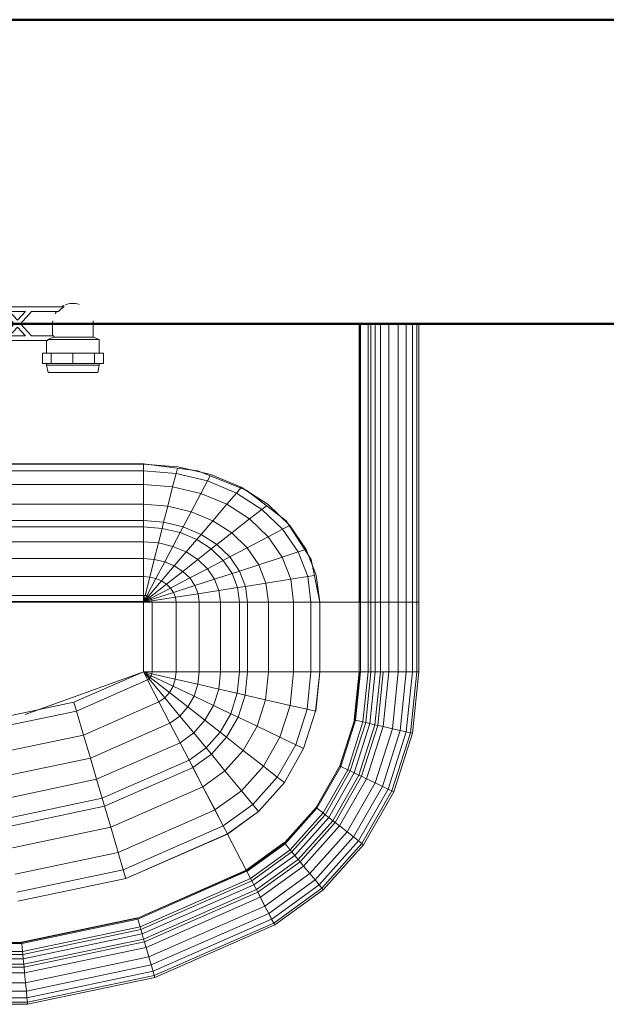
# Model space of a CAD drawing. Header units: millimetres. Extents: x 19410 to 41622, y 4748 to 42777.
# Tile 27 of 65: x 21825 to 22211, y 42128 to 42776. Entities that reach past the tile are written whole.
import ezdxf

# ---------------------------------------------------------------- set-up
doc = ezdxf.new("R2010")
doc.units = ezdxf.units.MM
for name, color, linetype, lineweight in [('A-WALL-____-MCUT', 113, 'Continuous', 50), ('A-WALL-____-OTLN', 113, 'Continuous', 20), ('M-EQPM-____-OTLN', 50, 'Continuous', 20)]:
    doc.layers.add(name, color=color, linetype=linetype, lineweight=lineweight)

# ---------------------------------------------------------------- blocks, each defined once
blk = doc.blocks.new('Прямая форма - 83 new-608916-В_Этаж 02_Отопление')
at = {"layer": 'M-EQPM-____-OTLN', "color": 253}
for p, q in [((260.87, 0), (260.87, -183.24)), ((260.84, -183.27), (260.84, 0)), ((261.6, -183.27), (261.6, 0)), ((266.64, -183.27), (266.64, 0)), ((268.48, -183.27), (268.48, 0)), ((271.3, -183.27), (271.3, 0)), ((274.68, -183.27), (274.68, 0)), ((280.15, -183.27), (280.15, 0)), ((286.45, -183.27), (286.45, 0)), ((291.73, -183.27), (291.73, 0)), ((295.82, -183.27), (295.82, 0)), ((298.6, -183.27), (298.6, 0)), ((299.99, -183.27), (299.99, 0)), ((118.83, -96.84), (21.06, -96.84)), ((21.39, -92.32), (118.83, -92.32)), ((118.83, -92.28), (21.4, -92.28)), ((154.66, -96.74), (118.83, -92.28)), ((118.83, -92.32), (118.83, -96.84)), ((118.83, -92.32), (141.45, -94.07)), ((118.83, -96.84), (118.83, -92.32)), ((118.83, -96.84), (118.83, -105.76)), ((140.32, -98.51), (118.83, -96.84)), ((118.83, -105.76), (118.83, -96.84)), ((141.2, -95.06), (140.32, -98.51)), ((141.45, -94.07), (163.2, -99.24)), ((157.58, -97.91), (150.5, -96.22)), ((186.98, -109.66), (154.66, -96.74)), ((140.32, -98.51), (138.11, -107.25)), ((160.99, -103.42), (140.32, -98.51)), ((160.99, -103.42), (156.64, -111.66)), ((162.8, -99.99), (160.99, -103.42)), ((180.04, -111.41), (160.99, -103.42)), ((163.2, -99.24), (183.25, -107.65)), ((118.83, -105.76), (18.71, -105.76)), ((118.83, -105.76), (118.83, -118.79)), ((138.11, -107.25), (118.83, -105.76)), ((118.83, -118.79), (118.83, -105.76)), ((138.11, -107.25), (134.86, -120.03)), ((156.64, -111.66), (138.11, -107.25)), ((182.92, -108.03), (180.04, -111.41)), ((183.25, -107.65), (200.82, -118.96)), ((189.8, -111.86), (185.36, -109.01)), ((212.64, -129.78), (186.98, -109.66)), ((156.64, -111.66), (150.29, -123.7)), ((173.73, -118.82), (156.64, -111.66)), ((180.04, -111.41), (173.73, -118.82)), ((196.74, -122.16), (180.04, -111.41)), ((118.83, -118.79), (16.37, -118.79)), ((118.83, -118.79), (118.83, -129.56)), ((134.86, -120.03), (118.83, -118.79)), ((118.83, -129.56), (118.83, -118.79)), ((134.86, -120.03), (132.18, -130.59)), ((150.29, -123.7), (134.86, -120.03)), ((173.73, -118.82), (164.5, -129.66)), ((188.7, -128.46), (173.73, -118.82)), ((196.74, -122.16), (188.7, -128.46)), ((199.83, -119.73), (196.74, -122.16)), ((210.44, -135.26), (196.74, -122.16)), ((200.82, -118.96), (215.24, -132.74)), ((150.29, -123.7), (145.03, -133.65)), ((164.5, -129.66), (150.29, -123.7)), ((188.7, -128.46), (176.96, -137.68)), ((200.99, -140.21), (188.7, -128.46)), ((213.45, -131.03), (209.86, -127.6)), ((118.83, -133.71), (14.47, -133.71)), ((118.83, -129.56), (15, -129.56)), ((118.83, -129.56), (118.83, -133.71)), ((132.18, -130.59), (118.83, -129.56)), ((118.83, -133.71), (118.83, -129.56)), ((118.83, -133.71), (118.83, -143.5)), ((131.15, -134.66), (118.83, -133.71)), ((118.83, -143.5), (118.83, -133.71)), ((131.15, -134.66), (128.72, -144.27)), ((132.18, -130.59), (131.15, -134.66)), ((143.01, -137.48), (131.15, -134.66)), ((145.03, -133.65), (132.18, -130.59)), ((145.03, -133.65), (143.01, -137.48)), ((156.87, -138.61), (145.03, -133.65)), ((164.5, -129.66), (156.87, -138.61)), ((176.96, -137.68), (164.5, -129.66)), ((210.44, -135.26), (200.99, -140.21)), ((214.73, -133.01), (210.44, -135.26)), ((220.62, -150.2), (210.44, -135.26)), ((229.11, -155.13), (212.64, -129.78)), ((215.24, -132.74), (225.96, -148.47)), ((143.01, -137.48), (138.23, -146.53)), ((153.93, -142.06), (143.01, -137.48)), ((153.93, -142.06), (146.99, -150.2)), ((156.87, -138.61), (153.93, -142.06)), ((163.51, -148.22), (153.93, -142.06)), ((167.24, -145.29), (156.87, -138.61)), ((176.96, -137.68), (167.24, -145.29)), ((187.18, -147.45), (176.96, -137.68)), ((200.99, -140.21), (187.18, -147.45)), ((210.13, -153.61), (200.99, -140.21)), ((118.83, -143.5), (13.23, -143.5)), ((118.83, -143.5), (118.83, -154.51)), ((128.72, -144.27), (118.83, -143.5)), ((118.83, -154.51), (118.83, -143.5)), ((128.72, -144.27), (125.98, -155.06)), ((138.23, -146.53), (128.72, -144.27)), ((138.23, -146.53), (132.86, -156.7)), ((146.99, -150.2), (138.23, -146.53)), ((163.51, -148.22), (154.68, -155.15)), ((167.24, -145.29), (163.51, -148.22)), ((171.37, -155.74), (163.51, -148.22)), ((175.76, -153.43), (167.24, -145.29)), ((187.18, -147.45), (175.76, -153.43)), ((194.78, -158.6), (187.18, -147.45)), ((224.98, -148.78), (220.62, -150.2)), ((225.96, -148.47), (232.55, -165.53)), ((118.83, -154.51), (11.83, -154.51)), ((118.83, -154.51), (118.83, -166.38)), ((125.98, -155.06), (118.83, -154.51)), ((118.83, -166.38), (118.83, -154.51)), ((125.98, -155.06), (123.03, -166.71)), ((132.86, -156.7), (125.98, -155.06)), ((146.99, -150.2), (139.2, -159.35)), ((154.68, -155.15), (144.76, -162.93)), ((154.68, -155.15), (146.99, -150.2)), ((160.98, -161.18), (154.68, -155.15)), ((175.76, -153.43), (171.37, -155.74)), ((182.09, -162.72), (175.76, -153.43)), ((210.13, -153.61), (194.78, -158.6)), ((220.62, -150.2), (210.13, -153.61)), ((215.75, -168.15), (210.13, -153.61)), ((226.89, -166.41), (220.62, -150.2)), ((229.73, -158.23), (227.69, -152.95)), ((234.78, -183.24), (229.11, -155.13)), ((132.86, -156.7), (127.07, -167.67)), ((139.2, -159.35), (130.79, -169.23)), ((139.2, -159.35), (132.86, -156.7)), ((144.76, -162.93), (139.2, -159.35)), ((160.98, -161.18), (149.32, -167.29)), ((171.37, -155.74), (160.98, -161.18)), ((165.67, -168.05), (160.98, -161.18)), ((177.21, -164.3), (171.37, -155.74)), ((194.78, -158.6), (182.09, -162.72)), ((199.45, -170.69), (194.78, -158.6)), ((118.83, -166.38), (9.11, -166.38)), ((118.83, -166.38), (118.83, -178.78)), ((123.03, -166.71), (118.83, -166.38)), ((118.83, -178.78), (118.83, -166.38)), ((123.03, -166.71), (119.94, -178.86)), ((127.07, -167.67), (121.02, -179.12)), ((127.07, -167.67), (123.03, -166.71)), ((130.79, -169.23), (127.07, -167.67)), ((144.76, -162.93), (134.05, -171.33)), ((149.32, -167.29), (136.73, -173.89)), ((149.32, -167.29), (144.76, -162.93)), ((152.71, -172.26), (149.32, -167.29)), ((165.67, -168.05), (152.71, -172.26)), ((177.21, -164.3), (165.67, -168.05)), ((168.55, -175.51), (165.67, -168.05)), ((182.09, -162.72), (177.21, -164.3)), ((180.8, -173.6), (177.21, -164.3)), ((185.98, -172.79), (182.09, -162.72)), ((215.75, -168.15), (199.45, -170.69)), ((226.89, -166.41), (215.75, -168.15)), ((217.65, -183.27), (215.75, -168.15)), ((231.25, -165.73), (226.89, -166.41)), ((229.01, -183.27), (226.89, -166.41)), ((232.55, -165.53), (234.78, -183.27)), ((130.79, -169.23), (122.01, -179.53)), ((134.05, -171.33), (122.88, -180.09)), ((136.73, -173.89), (123.59, -180.77)), ((134.05, -171.33), (130.79, -169.23)), ((136.73, -173.89), (134.05, -171.33)), ((138.72, -176.81), (136.73, -173.89)), ((152.71, -172.26), (138.72, -176.81)), ((154.8, -177.66), (152.71, -172.26)), ((180.8, -173.6), (168.55, -175.51)), ((185.98, -172.79), (180.8, -173.6)), ((182.02, -183.27), (180.8, -173.6)), ((199.45, -170.69), (185.98, -172.79)), ((187.3, -183.27), (185.98, -172.79)), ((201.03, -183.27), (199.45, -170.69)), ((118.83, -178.78), (-118.83, -178.78)), ((118.83, -178.78), (118.83, -182.73)), ((119.94, -178.86), (118.83, -178.78)), ((118.83, -182.73), (118.83, -178.78)), ((119.94, -178.86), (118.83, -183.27)), ((121.02, -179.12), (118.83, -183.27)), ((122.01, -179.53), (118.83, -183.27)), ((122.88, -180.09), (118.83, -183.27)), ((123.59, -180.77), (118.83, -183.27)), ((121.02, -179.12), (119.94, -178.86)), ((122.01, -179.53), (121.02, -179.12)), ((122.88, -180.09), (122.01, -179.53)), ((123.59, -180.77), (122.88, -180.09)), ((124.12, -181.55), (123.59, -180.77)), ((138.72, -176.81), (124.12, -181.55)), ((139.94, -179.98), (124.45, -182.4)), ((139.94, -179.98), (138.72, -176.81)), ((154.8, -177.66), (139.94, -179.98)), ((140.36, -183.27), (139.94, -179.98)), ((168.55, -175.51), (154.8, -177.66)), ((155.5, -183.27), (154.8, -177.66)), ((169.53, -183.27), (168.55, -175.51)), ((5.34, -182.73), (118.83, -182.73)), ((118.83, -183.27), (7.32, -183.27)), ((124.12, -181.55), (118.83, -183.27)), ((124.45, -182.4), (118.83, -183.27)), ((118.83, -229.07), (118.83, -183.27)), ((118.83, -183.27), (124.56, -183.27)), ((124.56, -183.27), (118.83, -183.27)), ((118.83, -183.27), (118.83, -229.07)), ((124.45, -182.4), (124.12, -181.55)), ((124.56, -183.27), (124.45, -182.4)), ((124.56, -229.09), (124.56, -183.27)), ((124.56, -183.27), (140.36, -183.27)), ((140.36, -183.27), (124.56, -183.27)), ((140.36, -229.09), (140.36, -183.27)), ((140.36, -183.27), (155.5, -183.27)), ((155.5, -183.27), (140.36, -183.27)), ((155.5, -229.09), (155.5, -183.27)), ((155.5, -183.27), (169.53, -183.27)), ((169.53, -183.27), (155.5, -183.27)), ((169.53, -229.09), (169.53, -183.27)), ((169.53, -183.27), (182.02, -183.27)), ((182.02, -183.27), (169.53, -183.27)), ((182.02, -229.09), (182.02, -183.27)), ((182.02, -183.27), (187.3, -183.27)), ((187.3, -183.27), (182.02, -183.27)), ((187.3, -229.09), (187.3, -183.27)), ((187.3, -183.27), (201.03, -183.27)), ((201.03, -183.27), (187.3, -183.27)), ((201.03, -229.09), (201.03, -183.27)), ((201.03, -183.27), (217.65, -183.27)), ((217.65, -183.27), (201.03, -183.27)), ((217.65, -229.09), (217.65, -183.27)), ((217.65, -183.27), (229.01, -183.27)), ((229.01, -183.27), (217.65, -183.27)), ((229.01, -229.09), (229.01, -183.27)), ((229.01, -183.27), (234.78, -183.27)), ((234.78, -183.27), (229.01, -183.27)), ((260.84, -183.24), (234.78, -183.24)), ((234.78, -229.09), (234.78, -183.27)), ((234.78, -183.27), (260.84, -183.27)), ((260.84, -229.09), (260.84, -183.27)), ((261.6, -183.27), (260.87, -183.27)), ((260.87, -183.27), (261.6, -183.27)), ((266.64, -183.27), (261.6, -183.27)), ((261.6, -229.09), (261.6, -183.27)), ((261.6, -183.27), (266.64, -183.27)), ((268.48, -183.27), (266.64, -183.27)), ((266.64, -229.09), (266.64, -183.27)), ((266.64, -183.27), (268.48, -183.27)), ((271.3, -183.27), (268.48, -183.27)), ((268.48, -229.09), (268.48, -183.27)), ((268.48, -183.27), (271.3, -183.27)), ((274.68, -183.27), (271.3, -183.27)), ((271.3, -229.09), (271.3, -183.27)), ((271.3, -183.27), (274.68, -183.27)), ((276.59, -183.27), (274.68, -183.27)), ((274.68, -229.09), (274.68, -183.27)), ((274.68, -183.27), (276.59, -183.27)), ((280.15, -183.27), (276.59, -183.27)), ((276.59, -183.27), (280.15, -183.27)), ((286.45, -183.27), (280.15, -183.27)), ((280.15, -229.09), (280.15, -183.27)), ((280.15, -183.27), (286.45, -183.27)), ((291.73, -183.27), (286.45, -183.27)), ((286.45, -229.09), (286.45, -183.27)), ((286.45, -183.27), (291.73, -183.27)), ((295.82, -183.27), (291.73, -183.27)), ((291.73, -229.09), (291.73, -183.27)), ((291.73, -183.27), (295.82, -183.27)), ((298.6, -183.27), (295.82, -183.27)), ((295.82, -229.09), (295.82, -183.27)), ((295.82, -183.27), (298.6, -183.27)), ((299.99, -183.27), (298.6, -183.27)), ((298.6, -229.09), (298.6, -183.27)), ((298.6, -183.27), (299.99, -183.27)), ((299.99, -229.09), (299.99, -183.27)), ((118.83, -229.09), (41.1, -257.04)), ((73.23, -249.09), (118.83, -229.07)), ((124.56, -229.09), (118.83, -229.09)), ((118.83, -229.09), (124.43, -230.37)), ((118.83, -229.09), (124.56, -229.09)), ((118.83, -229.09), (124.04, -231.59)), ((118.83, -229.09), (124.43, -230.37)), ((118.83, -229.09), (123.41, -232.69)), ((118.83, -229.09), (124.04, -231.59)), ((118.83, -229.09), (122.57, -233.63)), ((118.83, -229.09), (123.41, -232.69)), ((118.83, -229.09), (121.56, -234.36)), ((118.83, -229.09), (122.57, -233.63)), ((121.57, -234.34), (118.85, -229.09)), ((122.57, -233.63), (123.41, -232.69)), ((122.57, -233.63), (123.41, -232.69)), ((123.41, -232.69), (124.04, -231.59)), ((123.41, -232.69), (124.04, -231.59)), ((136.04, -242.61), (123.41, -232.69)), ((136.04, -242.61), (123.41, -232.69)), ((124.04, -231.59), (124.43, -230.37)), ((124.04, -231.59), (124.43, -230.37)), ((138.4, -238.46), (124.04, -231.59)), ((138.4, -238.46), (124.04, -231.59)), ((124.43, -230.37), (124.56, -229.09)), ((124.43, -230.37), (124.56, -229.09)), ((139.86, -233.89), (124.43, -230.37)), ((139.86, -233.89), (124.43, -230.37)), ((140.36, -229.09), (124.56, -229.09)), ((140.36, -229.09), (124.56, -229.09)), ((139.86, -233.89), (140.36, -229.09)), ((139.86, -233.89), (140.36, -229.09)), ((155.5, -229.09), (140.36, -229.09)), ((155.5, -229.09), (140.36, -229.09)), ((154.66, -237.26), (155.5, -229.09)), ((154.66, -237.26), (155.5, -229.09)), ((169.53, -229.09), (155.5, -229.09)), ((169.53, -229.09), (155.5, -229.09)), ((168.36, -240.39), (169.53, -229.09)), ((168.36, -240.39), (169.53, -229.09)), ((182.02, -229.09), (169.53, -229.09)), ((182.02, -229.09), (169.53, -229.09)), ((180.56, -243.17), (182.02, -229.09)), ((180.56, -243.17), (182.02, -229.09)), ((187.3, -229.09), (182.02, -229.09)), ((187.3, -229.09), (182.02, -229.09)), ((185.73, -244.35), (187.3, -229.09)), ((185.73, -244.35), (187.3, -229.09)), ((201.03, -229.09), (187.3, -229.09)), ((201.03, -229.09), (187.3, -229.09)), ((199.15, -247.41), (201.03, -229.09)), ((199.15, -247.41), (201.03, -229.09)), ((217.65, -229.09), (201.03, -229.09)), ((217.65, -229.09), (201.03, -229.09)), ((215.38, -251.11), (217.65, -229.09)), ((215.38, -251.11), (217.65, -229.09)), ((229.01, -229.09), (217.65, -229.09)), ((229.01, -229.09), (217.65, -229.09)), ((226.48, -253.64), (229.01, -229.09)), ((226.48, -253.64), (229.01, -229.09)), ((234.78, -229.09), (229.01, -229.09)), ((234.78, -229.09), (229.01, -229.09)), ((232.12, -254.93), (234.78, -229.09)), ((232.12, -254.93), (234.78, -229.09)), ((232.25, -254.96), (234.91, -229.09)), ((232.25, -254.96), (234.91, -229.09)), ((260.84, -229.09), (234.78, -229.09)), ((234.91, -229.09), (234.78, -229.09)), ((260.71, -229.09), (234.91, -229.09)), ((257.45, -260.7), (260.71, -229.09)), ((257.45, -260.7), (260.71, -229.09)), ((257.58, -260.73), (260.84, -229.09)), ((257.58, -260.73), (260.84, -229.09)), ((257.71, -260.76), (260.97, -229.09)), ((257.71, -260.76), (260.97, -229.09)), ((258.32, -260.9), (261.6, -229.09)), ((258.32, -260.9), (261.6, -229.09)), ((260.84, -229.09), (260.71, -229.09)), ((260.97, -229.09), (260.84, -229.09)), ((261.6, -229.09), (260.97, -229.09)), ((266.64, -229.09), (261.6, -229.09)), ((266.64, -229.09), (261.6, -229.09)), ((263.25, -262.03), (266.64, -229.09)), ((263.25, -262.03), (266.64, -229.09)), ((265.04, -262.43), (268.48, -229.09)), ((265.04, -262.43), (268.48, -229.09)), ((268.48, -229.09), (266.64, -229.09)), ((268.48, -229.09), (266.64, -229.09)), ((267.8, -263.06), (271.3, -229.09)), ((267.8, -263.06), (271.3, -229.09)), ((271.3, -229.09), (268.48, -229.09)), ((271.3, -229.09), (268.48, -229.09)), ((271.1, -263.82), (274.68, -229.09)), ((271.1, -263.82), (274.68, -229.09)), ((274.68, -229.09), (271.3, -229.09)), ((274.68, -229.09), (271.3, -229.09)), ((272.96, -264.24), (276.59, -229.09)), ((272.96, -264.24), (276.59, -229.09)), ((276.59, -229.09), (274.68, -229.09)), ((276.59, -229.09), (274.68, -229.09)), ((276.45, -265.04), (280.15, -229.09)), ((276.45, -265.04), (280.15, -229.09)), ((280.15, -229.09), (276.59, -229.09)), ((280.15, -229.09), (276.59, -229.09)), ((286.45, -229.09), (280.15, -229.09)), ((286.45, -229.09), (280.15, -229.09)), ((282.6, -266.44), (286.45, -229.09)), ((282.6, -266.44), (286.45, -229.09)), ((291.73, -229.09), (286.45, -229.09)), ((291.73, -229.09), (286.45, -229.09)), ((287.76, -267.61), (291.73, -229.09)), ((287.76, -267.61), (291.73, -229.09)), ((295.82, -229.09), (291.73, -229.09)), ((295.82, -229.09), (291.73, -229.09)), ((291.75, -268.53), (295.82, -229.09)), ((291.75, -268.53), (295.82, -229.09)), ((294.47, -269.15), (298.6, -229.09)), ((294.47, -269.15), (298.6, -229.09)), ((298.6, -229.09), (295.82, -229.09)), ((298.6, -229.09), (295.82, -229.09)), ((295.83, -269.46), (299.99, -229.09)), ((295.83, -269.46), (299.99, -229.09)), ((299.99, -229.09), (298.6, -229.09)), ((299.99, -229.09), (298.6, -229.09)), ((74.91, -254.82), (121.57, -234.34)), ((74.91, -254.82), (121.57, -234.34)), ((121.56, -234.36), (122.57, -233.63)), ((121.56, -234.36), (122.57, -233.63)), ((129.09, -248.88), (121.56, -234.36)), ((129.11, -248.85), (121.57, -234.34)), ((132.89, -246.14), (122.57, -233.63)), ((132.89, -246.14), (122.57, -233.63)), ((136.04, -242.61), (138.4, -238.46)), ((136.04, -242.61), (138.4, -238.46)), ((138.4, -238.46), (139.86, -233.89)), ((138.4, -238.46), (139.86, -233.89)), ((152.17, -245.06), (138.4, -238.46)), ((152.17, -245.06), (138.4, -238.46)), ((154.66, -237.26), (139.86, -233.89)), ((154.66, -237.26), (139.86, -233.89)), ((152.17, -245.06), (154.66, -237.26)), ((152.17, -245.06), (154.66, -237.26)), ((168.36, -240.39), (154.66, -237.26)), ((168.36, -240.39), (154.66, -237.26)), ((129.09, -248.88), (132.89, -246.14)), ((129.09, -248.88), (132.89, -246.14)), ((132.89, -246.14), (136.04, -242.61)), ((132.89, -246.14), (136.04, -242.61)), ((142.78, -258.12), (132.89, -246.14)), ((142.78, -258.12), (132.89, -246.14)), ((148.15, -252.12), (136.04, -242.61)), ((148.15, -252.12), (136.04, -242.61)), ((148.15, -252.12), (152.17, -245.06)), ((148.15, -252.12), (152.17, -245.06)), ((164.92, -251.17), (152.17, -245.06)), ((164.92, -251.17), (152.17, -245.06)), ((164.92, -251.17), (168.36, -240.39)), ((164.92, -251.17), (168.36, -240.39)), ((180.56, -243.17), (168.36, -240.39)), ((180.56, -243.17), (168.36, -240.39)), ((176.28, -256.6), (180.56, -243.17)), ((176.28, -256.6), (180.56, -243.17)), ((185.73, -244.35), (180.56, -243.17)), ((185.73, -244.35), (180.56, -243.17)), ((181.08, -258.9), (185.73, -244.35)), ((181.08, -258.9), (185.73, -244.35)), ((199.15, -247.41), (185.73, -244.35)), ((199.15, -247.41), (185.73, -244.35)), ((24.73, -259.3), (73.23, -249.09)), ((74.91, -254.82), (73.23, -249.09)), ((74.91, -254.82), (73.23, -249.09)), ((79.55, -270.61), (129.11, -248.85)), ((79.55, -270.61), (129.11, -248.85)), ((136.31, -262.79), (129.09, -248.88)), ((136.33, -262.77), (129.11, -248.85)), ((142.78, -258.12), (148.15, -252.12)), ((142.78, -258.12), (148.15, -252.12)), ((159.36, -260.93), (148.15, -252.12)), ((159.36, -260.93), (148.15, -252.12)), ((159.36, -260.93), (164.92, -251.17)), ((159.36, -260.93), (164.92, -251.17)), ((176.28, -256.6), (164.92, -251.17)), ((176.28, -256.6), (164.92, -251.17)), ((193.57, -264.88), (199.15, -247.41)), ((193.57, -264.88), (199.15, -247.41)), ((215.38, -251.11), (199.15, -247.41)), ((215.38, -251.11), (199.15, -247.41)), ((208.67, -272.12), (215.38, -251.11)), ((208.67, -272.12), (215.38, -251.11)), ((226.48, -253.64), (215.38, -251.11)), ((226.48, -253.64), (215.38, -251.11)), ((25.3, -265.27), (74.91, -254.82)), ((25.3, -265.27), (74.91, -254.82)), ((79.55, -270.61), (74.91, -254.82)), ((79.55, -270.61), (74.91, -254.82)), ((136.31, -262.79), (142.78, -258.12)), ((136.31, -262.79), (142.78, -258.12)), ((151.94, -269.23), (142.78, -258.12)), ((151.94, -269.23), (142.78, -258.12)), ((169.35, -268.77), (176.28, -256.6)), ((169.35, -268.77), (176.28, -256.6)), ((173.57, -272.09), (181.08, -258.9)), ((173.57, -272.09), (181.08, -258.9)), ((181.08, -258.9), (176.28, -256.6)), ((181.08, -258.9), (176.28, -256.6)), ((193.57, -264.88), (181.08, -258.9)), ((193.57, -264.88), (181.08, -258.9)), ((219, -277.06), (226.48, -253.64)), ((219, -277.06), (226.48, -253.64)), ((224.25, -279.58), (232.12, -254.93)), ((224.25, -279.58), (232.12, -254.93)), ((232.12, -254.93), (226.48, -253.64)), ((232.12, -254.93), (226.48, -253.64)), ((232.25, -254.96), (232.12, -254.93)), ((232.25, -254.96), (232.12, -254.93)), ((84, -285.74), (136.33, -262.77)), ((84, -285.74), (136.33, -262.77)), ((143, -275.69), (136.31, -262.79)), ((143.01, -275.66), (136.33, -262.77)), ((151.94, -269.23), (159.36, -260.93)), ((151.94, -269.23), (159.36, -260.93)), ((169.35, -268.77), (159.36, -260.93)), ((169.35, -268.77), (159.36, -260.93)), ((184.55, -280.71), (193.57, -264.88)), ((184.55, -280.71), (193.57, -264.88)), ((208.67, -272.12), (193.57, -264.88)), ((208.67, -272.12), (193.57, -264.88)), ((247.94, -290.92), (257.58, -260.73)), ((247.94, -290.92), (257.58, -260.73)), ((248.06, -290.98), (257.71, -260.76)), ((248.06, -290.98), (257.71, -260.76)), ((248.63, -291.25), (258.32, -260.9)), ((248.63, -291.25), (258.32, -260.9)), ((253.22, -293.45), (263.25, -262.03)), ((253.22, -293.45), (263.25, -262.03)), ((254.88, -294.24), (265.04, -262.43)), ((254.88, -294.24), (265.04, -262.43)), ((257.45, -260.7), (257.58, -260.73)), ((257.58, -260.73), (257.45, -260.7)), ((257.45, -295.47), (267.8, -263.06)), ((257.45, -295.47), (267.8, -263.06)), ((257.71, -260.76), (257.58, -260.73)), ((257.71, -260.76), (257.58, -260.73)), ((258.32, -260.9), (257.71, -260.76)), ((258.32, -260.9), (257.71, -260.76)), ((263.25, -262.03), (258.32, -260.9)), ((263.25, -262.03), (258.32, -260.9)), ((260.52, -296.94), (271.1, -263.82)), ((260.52, -296.94), (271.1, -263.82)), ((262.26, -297.78), (272.96, -264.24)), ((262.26, -297.78), (272.96, -264.24)), ((265.04, -262.43), (263.25, -262.03)), ((265.04, -262.43), (263.25, -262.03)), ((267.8, -263.06), (265.04, -262.43)), ((267.8, -263.06), (265.04, -262.43)), ((265.5, -299.33), (276.45, -265.04)), ((265.5, -299.33), (276.45, -265.04)), ((271.1, -263.82), (267.8, -263.06)), ((271.1, -263.82), (267.8, -263.06)), ((272.96, -264.24), (271.1, -263.82)), ((272.96, -264.24), (271.1, -263.82)), ((276.45, -265.04), (272.96, -264.24)), ((276.45, -265.04), (272.96, -264.24)), ((282.6, -266.44), (276.45, -265.04)), ((282.6, -266.44), (276.45, -265.04)), ((26.87, -281.7), (79.55, -270.61)), ((26.87, -281.7), (79.55, -270.61)), ((84, -285.74), (79.55, -270.61)), ((84, -285.74), (79.55, -270.61)), ((143, -275.69), (151.94, -269.23)), ((143, -275.69), (151.94, -269.23)), ((160.1, -279.12), (151.94, -269.23)), ((160.1, -279.12), (151.94, -269.23)), ((160.1, -279.12), (169.35, -268.77)), ((160.1, -279.12), (169.35, -268.77)), ((173.57, -272.09), (169.35, -268.77)), ((173.57, -272.09), (169.35, -268.77)), ((271.23, -302.07), (282.6, -266.44)), ((271.23, -302.07), (282.6, -266.44)), ((276.02, -304.37), (287.76, -267.61)), ((276.02, -304.37), (287.76, -267.61)), ((279.74, -306.15), (291.75, -268.53)), ((279.74, -306.15), (291.75, -268.53)), ((282.27, -307.36), (294.47, -269.15)), ((282.27, -307.36), (294.47, -269.15)), ((287.76, -267.61), (282.6, -266.44)), ((287.76, -267.61), (282.6, -266.44)), ((283.54, -307.97), (295.83, -269.46)), ((283.54, -307.97), (295.83, -269.46)), ((291.75, -268.53), (287.76, -267.61)), ((291.75, -268.53), (287.76, -267.61)), ((294.47, -269.15), (291.75, -268.53)), ((294.47, -269.15), (291.75, -268.53)), ((295.83, -269.46), (294.47, -269.15)), ((295.83, -269.46), (294.47, -269.15)), ((88.13, -299.76), (143.01, -275.66)), ((88.13, -299.76), (143.01, -275.66)), ((148.95, -287.16), (143, -275.69)), ((148.97, -287.14), (143.01, -275.66)), ((163.55, -283.3), (173.57, -272.09)), ((163.55, -283.3), (173.57, -272.09)), ((184.55, -280.71), (173.57, -272.09)), ((184.55, -280.71), (173.57, -272.09)), ((197.84, -291.15), (208.67, -272.12)), ((197.84, -291.15), (208.67, -272.12)), ((206.92, -298.28), (219, -277.06)), ((206.92, -298.28), (219, -277.06)), ((219, -277.06), (208.67, -272.12)), ((219, -277.06), (208.67, -272.12)), ((224.25, -279.58), (219, -277.06)), ((224.25, -279.58), (219, -277.06)), ((148.95, -287.16), (160.1, -279.12)), ((148.95, -287.16), (160.1, -279.12)), ((151.47, -292.02), (163.55, -283.3)), ((151.47, -292.02), (163.55, -283.3)), ((163.55, -283.3), (160.1, -279.12)), ((163.55, -283.3), (160.1, -279.12)), ((172.52, -294.17), (163.55, -283.3)), ((172.52, -294.17), (163.55, -283.3)), ((172.52, -294.17), (184.55, -280.71)), ((172.52, -294.17), (184.55, -280.71)), ((197.84, -291.15), (184.55, -280.71)), ((197.84, -291.15), (184.55, -280.71)), ((211.54, -301.9), (224.25, -279.58)), ((224.25, -279.58), (211.54, -301.9)), ((28.37, -297.46), (84, -285.74)), ((28.37, -297.46), (84, -285.74)), ((88.13, -299.76), (84, -285.74)), ((88.13, -299.76), (84, -285.74)), ((91.79, -312.24), (148.97, -287.14)), ((91.79, -312.24), (148.97, -287.14)), ((151.47, -292.02), (148.95, -287.16)), ((151.49, -291.99), (148.97, -287.14)), ((183.37, -307.32), (197.84, -291.15)), ((183.37, -307.32), (197.84, -291.15)), ((206.92, -298.28), (197.84, -291.15)), ((206.92, -298.28), (197.84, -291.15)), ((247.94, -290.92), (232.37, -318.27)), ((232.37, -318.27), (247.94, -290.92)), ((232.48, -318.35), (248.06, -290.98)), ((232.48, -318.35), (248.06, -290.98)), ((232.98, -318.74), (248.63, -291.25)), ((232.98, -318.74), (248.63, -291.25)), ((248.06, -290.98), (247.94, -290.92)), ((248.06, -290.98), (247.94, -290.92)), ((248.63, -291.25), (248.06, -290.98)), ((248.63, -291.25), (248.06, -290.98)), ((253.22, -293.45), (248.63, -291.25)), ((253.22, -293.45), (248.63, -291.25)), ((93.35, -317.52), (151.49, -291.99)), ((93.35, -317.52), (151.49, -291.99)), ((158.02, -304.64), (151.47, -292.02)), ((158.03, -304.61), (151.49, -291.99)), ((158.02, -304.64), (172.52, -294.17)), ((158.02, -304.64), (172.52, -294.17)), ((183.37, -307.32), (172.52, -294.17)), ((183.37, -307.32), (172.52, -294.17)), ((237.01, -321.91), (253.22, -293.45)), ((237.01, -321.91), (253.22, -293.45)), ((238.47, -323.06), (254.88, -294.24)), ((238.47, -323.06), (254.88, -294.24)), ((240.73, -324.84), (257.45, -295.47)), ((240.73, -324.84), (257.45, -295.47)), ((243.43, -326.96), (260.52, -296.94)), ((243.43, -326.96), (260.52, -296.94)), ((244.96, -328.16), (262.26, -297.78)), ((244.96, -328.16), (262.26, -297.78)), ((254.88, -294.24), (253.22, -293.45)), ((254.88, -294.24), (253.22, -293.45)), ((257.45, -295.47), (254.88, -294.24)), ((257.45, -295.47), (254.88, -294.24)), ((260.52, -296.94), (257.45, -295.47)), ((260.52, -296.94), (257.45, -295.47)), ((262.26, -297.78), (260.52, -296.94)), ((262.26, -297.78), (260.52, -296.94)), ((265.5, -299.33), (262.26, -297.78)), ((265.5, -299.33), (262.26, -297.78)), ((29.77, -312.05), (88.13, -299.76)), ((29.77, -312.05), (88.13, -299.76)), ((91.79, -312.24), (88.13, -299.76)), ((91.79, -312.24), (88.13, -299.76)), ((190.79, -316.32), (206.92, -298.28)), ((190.79, -316.32), (206.92, -298.28)), ((194.56, -320.89), (211.54, -301.9)), ((211.54, -301.9), (194.56, -320.89)), ((211.54, -301.9), (206.92, -298.28)), ((211.54, -301.9), (206.92, -298.28)), ((247.81, -330.39), (265.5, -299.33)), ((247.81, -330.39), (265.5, -299.33)), ((252.85, -334.35), (271.23, -302.07)), ((252.85, -334.35), (271.23, -302.07)), ((257.07, -337.66), (276.02, -304.37)), ((257.07, -337.66), (276.02, -304.37)), ((271.23, -302.07), (265.5, -299.33)), ((271.23, -302.07), (265.5, -299.33)), ((276.02, -304.37), (271.23, -302.07)), ((276.02, -304.37), (271.23, -302.07)), ((279.74, -306.15), (276.02, -304.37)), ((279.74, -306.15), (276.02, -304.37)), ((97.38, -331.24), (158.03, -304.61)), ((97.38, -331.24), (158.03, -304.61)), ((165.94, -319.91), (158.02, -304.64)), ((165.96, -319.88), (158.03, -304.61)), ((165.94, -319.91), (183.37, -307.32)), ((165.94, -319.91), (183.37, -307.32)), ((190.79, -316.32), (183.37, -307.32)), ((190.79, -316.32), (183.37, -307.32)), ((260.34, -340.23), (279.74, -306.15)), ((260.34, -340.23), (279.74, -306.15)), ((262.56, -341.98), (282.27, -307.36)), ((262.56, -341.98), (282.27, -307.36)), ((263.67, -342.85), (283.54, -307.97)), ((263.67, -342.85), (283.54, -307.97)), ((282.27, -307.36), (279.74, -306.15)), ((282.27, -307.36), (279.74, -306.15)), ((283.54, -307.97), (282.27, -307.36)), ((283.54, -307.97), (282.27, -307.36)), ((31.01, -325.04), (91.79, -312.24)), ((31.01, -325.04), (91.79, -312.24)), ((93.35, -317.52), (91.79, -312.24)), ((93.35, -317.52), (91.79, -312.24)), ((171.36, -330.35), (190.79, -316.32)), ((171.36, -330.35), (190.79, -316.32)), ((194.56, -320.89), (190.79, -316.32)), ((194.56, -320.89), (190.79, -316.32)), ((31.53, -330.54), (93.35, -317.52)), ((31.53, -330.54), (93.35, -317.52)), ((97.38, -331.24), (93.35, -317.52)), ((97.38, -331.24), (93.35, -317.52)), ((102.26, -347.85), (165.96, -319.88)), ((102.26, -347.85), (165.96, -319.88)), ((171.36, -330.35), (165.94, -319.91)), ((171.37, -330.33), (165.96, -319.88)), ((174.11, -335.65), (194.56, -320.89)), ((174.11, -335.65), (194.56, -320.89)), ((194.65, -320.99), (174.17, -335.77)), ((174.17, -335.77), (194.65, -320.99)), ((194.65, -320.99), (194.56, -320.89)), ((194.65, -320.99), (194.56, -320.89)), ((232.37, -318.27), (211.59, -341.52)), ((211.59, -341.52), (232.37, -318.27)), ((211.67, -341.62), (232.48, -318.35)), ((211.67, -341.62), (232.48, -318.35)), ((212.08, -342.12), (232.98, -318.74)), ((212.08, -342.12), (232.98, -318.74)), ((215.37, -346.11), (237.01, -321.91)), ((215.37, -346.11), (237.01, -321.91)), ((216.57, -347.56), (238.47, -323.06)), ((216.57, -347.56), (238.47, -323.06)), ((232.48, -318.35), (232.37, -318.27)), ((232.48, -318.35), (232.37, -318.27)), ((232.98, -318.74), (232.48, -318.35)), ((232.98, -318.74), (232.48, -318.35)), ((237.01, -321.91), (232.98, -318.74)), ((237.01, -321.91), (232.98, -318.74)), ((238.47, -323.06), (237.01, -321.91)), ((238.47, -323.06), (237.01, -321.91)), ((240.73, -324.84), (238.47, -323.06)), ((240.73, -324.84), (238.47, -323.06)), ((105.6, -359.2), (171.37, -330.33)), ((105.6, -359.2), (171.37, -330.33)), ((174.12, -335.63), (171.37, -330.33)), ((218.42, -349.8), (240.73, -324.84)), ((218.42, -349.8), (240.73, -324.84)), ((220.62, -352.47), (243.43, -326.96)), ((220.62, -352.47), (243.43, -326.96)), ((221.87, -353.98), (244.96, -328.16)), ((221.87, -353.98), (244.96, -328.16)), ((243.43, -326.96), (240.73, -324.84)), ((243.43, -326.96), (240.73, -324.84)), ((244.96, -328.16), (243.43, -326.96)), ((244.96, -328.16), (243.43, -326.96)), ((247.81, -330.39), (244.96, -328.16)), ((247.81, -330.39), (244.96, -328.16)), ((32.89, -344.83), (97.38, -331.24)), ((32.89, -344.83), (97.38, -331.24)), ((102.26, -347.85), (97.38, -331.24)), ((102.26, -347.85), (97.38, -331.24)), ((107.3, -364.97), (174.12, -335.63)), ((107.3, -364.97), (174.12, -335.63)), ((107.33, -365.1), (174.19, -335.75)), ((107.33, -365.1), (174.19, -335.75)), ((174.17, -335.77), (174.11, -335.65)), ((174.19, -335.75), (174.12, -335.63)), ((174.17, -335.77), (186.47, -359.48)), ((186.5, -359.48), (174.19, -335.75)), ((224.2, -356.81), (247.81, -330.39)), ((224.2, -356.81), (247.81, -330.39)), ((228.31, -361.79), (252.85, -334.35)), ((228.31, -361.79), (252.85, -334.35)), ((252.85, -334.35), (247.81, -330.39)), ((252.85, -334.35), (247.81, -330.39)), ((257.07, -337.66), (252.85, -334.35)), ((257.07, -337.66), (252.85, -334.35)), ((211.5, -341.42), (186.47, -359.48)), ((186.47, -359.48), (211.5, -341.42)), ((186.56, -359.58), (211.59, -341.52)), ((186.56, -359.58), (211.59, -341.52)), ((186.62, -359.7), (211.67, -341.62)), ((186.62, -359.7), (211.67, -341.62)), ((186.9, -360.3), (212.08, -342.12)), ((186.9, -360.3), (212.08, -342.12)), ((211.5, -341.42), (211.59, -341.52)), ((211.59, -341.52), (211.5, -341.42)), ((211.67, -341.62), (211.59, -341.52)), ((211.67, -341.62), (211.59, -341.52)), ((212.08, -342.12), (211.67, -341.62)), ((212.08, -342.12), (211.67, -341.62)), ((215.37, -346.11), (212.08, -342.12)), ((215.37, -346.11), (212.08, -342.12)), ((231.76, -365.97), (257.07, -337.66)), ((231.76, -365.97), (257.07, -337.66)), ((234.43, -369.21), (260.34, -340.23)), ((234.43, -369.21), (260.34, -340.23)), ((236.25, -371.41), (262.56, -341.98)), ((236.25, -371.41), (262.56, -341.98)), ((237.16, -372.51), (263.67, -342.85)), ((237.16, -372.51), (263.67, -342.85)), ((260.34, -340.23), (257.07, -337.66)), ((260.34, -340.23), (257.07, -337.66)), ((262.56, -341.98), (260.34, -340.23)), ((262.56, -341.98), (260.34, -340.23)), ((263.67, -342.85), (262.56, -341.98)), ((263.67, -342.85), (262.56, -341.98)), ((34.54, -362.11), (102.26, -347.85)), ((34.54, -362.11), (102.26, -347.85)), ((105.6, -359.2), (102.26, -347.85)), ((105.6, -359.2), (102.26, -347.85)), ((189.31, -364.92), (215.37, -346.11)), ((189.31, -364.92), (215.37, -346.11)), ((190.19, -366.61), (216.57, -347.56)), ((190.19, -366.61), (216.57, -347.56)), ((216.57, -347.56), (215.37, -346.11)), ((216.57, -347.56), (215.37, -346.11)), ((218.42, -349.8), (216.57, -347.56)), ((218.42, -349.8), (216.57, -347.56)), ((191.54, -369.2), (218.42, -349.8)), ((191.54, -369.2), (218.42, -349.8)), ((193.14, -372.31), (220.62, -352.47)), ((193.14, -372.31), (220.62, -352.47)), ((194.06, -374.06), (221.87, -353.98)), ((194.06, -374.06), (221.87, -353.98)), ((220.62, -352.47), (218.42, -349.8)), ((220.62, -352.47), (218.42, -349.8)), ((221.87, -353.98), (220.62, -352.47)), ((221.87, -353.98), (220.62, -352.47)), ((224.2, -356.81), (221.87, -353.98)), ((224.2, -356.81), (221.87, -353.98)), ((35.67, -373.93), (105.6, -359.2)), ((35.67, -373.93), (105.6, -359.2)), ((107.3, -364.97), (105.6, -359.2)), ((107.3, -364.97), (105.6, -359.2)), ((114.96, -391.04), (186.54, -359.61)), ((114.96, -391.04), (186.54, -359.61)), ((115, -391.17), (186.62, -359.72)), ((115, -391.17), (186.62, -359.72)), ((115.17, -391.77), (186.9, -360.28)), ((115.17, -391.77), (186.9, -360.28)), ((186.54, -359.6), (186.47, -359.48)), ((186.5, -359.48), (186.56, -359.6)), ((186.6, -359.72), (186.54, -359.6)), ((186.62, -359.72), (186.56, -359.6)), ((186.9, -360.3), (186.6, -359.72)), ((186.91, -360.27), (186.62, -359.72)), ((189.3, -364.93), (186.9, -360.3)), ((189.31, -364.91), (186.91, -360.27)), ((195.76, -377.34), (224.2, -356.81)), ((195.76, -377.34), (224.2, -356.81)), ((198.76, -383.13), (228.31, -361.79)), ((198.76, -383.13), (228.31, -361.79)), ((228.31, -361.79), (224.2, -356.81)), ((228.31, -361.79), (224.2, -356.81)), ((231.76, -365.97), (228.31, -361.79)), ((231.76, -365.97), (228.31, -361.79)), ((36.24, -379.93), (107.3, -364.97)), ((36.24, -379.93), (107.3, -364.97)), ((107.33, -365.1), (107.3, -364.97)), ((107.33, -365.1), (107.3, -364.97)), ((116.66, -396.81), (189.3, -364.91)), ((116.66, -396.81), (189.3, -364.91)), ((117.19, -398.64), (190.17, -366.6)), ((117.19, -398.64), (190.17, -366.6)), ((118.02, -401.46), (191.52, -369.2)), ((118.02, -401.46), (191.52, -369.2)), ((190.17, -366.62), (189.3, -364.93)), ((190.19, -366.59), (189.31, -364.91)), ((191.52, -369.21), (190.17, -366.62)), ((191.54, -369.19), (190.19, -366.59)), ((193.13, -372.32), (191.52, -369.21)), ((193.14, -372.29), (191.54, -369.19)), ((201.27, -387.98), (231.76, -365.97)), ((201.27, -387.98), (231.76, -365.97)), ((203.22, -391.74), (234.43, -369.21)), ((203.22, -391.74), (234.43, -369.21)), ((234.43, -369.21), (231.76, -365.97)), ((234.43, -369.21), (231.76, -365.97)), ((236.25, -371.41), (234.43, -369.21)), ((236.25, -371.41), (234.43, -369.21)), ((119.02, -404.84), (193.14, -372.29)), ((119.02, -404.84), (193.14, -372.29)), ((119.58, -406.75), (194.04, -374.05)), ((119.58, -406.75), (194.04, -374.05)), ((194.04, -374.07), (193.13, -372.32)), ((194.06, -374.05), (193.14, -372.29)), ((195.73, -377.33), (194.04, -374.07)), ((195.76, -377.33), (194.06, -374.05)), ((204.55, -394.29), (236.25, -371.41)), ((204.55, -394.29), (236.25, -371.41)), ((205.2, -395.58), (237.16, -372.51)), ((205.2, -395.58), (237.16, -372.51)), ((237.16, -372.51), (236.25, -371.41)), ((237.16, -372.51), (236.25, -371.41)), ((120.63, -410.31), (195.74, -377.33)), ((120.63, -410.31), (195.74, -377.33)), ((198.73, -383.11), (195.74, -377.35)), ((198.76, -383.11), (195.77, -377.35)), ((122.48, -416.6), (198.76, -383.11)), ((122.48, -416.6), (198.76, -383.11)), ((124.03, -421.88), (201.26, -387.97)), ((124.03, -421.88), (201.26, -387.97)), ((201.25, -387.96), (198.75, -383.14)), ((201.27, -387.96), (198.77, -383.14)), ((203.2, -391.72), (201.26, -387.99)), ((203.22, -391.72), (201.29, -387.99)), ((114.92, -390.91), (38.82, -406.94)), ((38.82, -406.94), (114.92, -390.91)), ((38.83, -407.07), (114.96, -391.04)), ((38.83, -407.07), (114.96, -391.04)), ((38.84, -407.21), (115, -391.17)), ((38.84, -407.21), (115, -391.17)), ((38.9, -407.83), (115.17, -391.77)), ((38.9, -407.83), (115.17, -391.77)), ((114.92, -390.91), (114.96, -391.04)), ((114.96, -391.04), (114.92, -390.91)), ((115, -391.17), (114.96, -391.04)), ((115, -391.17), (114.96, -391.04)), ((115.17, -391.77), (115, -391.17)), ((115.17, -391.77), (115, -391.17)), ((116.66, -396.81), (115.17, -391.77)), ((116.66, -396.81), (115.17, -391.77)), ((125.23, -425.96), (203.21, -391.73)), ((125.23, -425.96), (203.21, -391.73)), ((126.05, -428.75), (204.54, -394.29)), ((126.05, -428.75), (204.54, -394.29)), ((204.53, -394.28), (203.21, -391.75)), ((204.55, -394.28), (203.24, -391.75)), ((205.2, -395.58), (204.54, -394.3)), ((39.4, -413.08), (116.66, -396.81)), ((39.4, -413.08), (116.66, -396.81)), ((39.58, -414.98), (117.19, -398.64)), ((39.58, -414.98), (117.19, -398.64)), ((39.87, -417.92), (118.02, -401.46)), ((39.87, -417.92), (118.02, -401.46)), ((117.19, -398.64), (116.66, -396.81)), ((117.19, -398.64), (116.66, -396.81)), ((118.02, -401.46), (117.19, -398.64)), ((118.02, -401.46), (117.19, -398.64)), ((119.02, -404.84), (118.02, -401.46)), ((119.02, -404.84), (118.02, -401.46)), ((126.45, -430.14), (205.21, -395.56)), ((126.45, -430.14), (205.21, -395.56)), ((-38.9, -407.83), (38.9, -407.83)), ((-38.9, -407.83), (38.9, -407.83)), ((-38.84, -407.21), (38.84, -407.21)), ((-38.84, -407.21), (38.84, -407.21)), ((-38.83, -407.07), (38.83, -407.07)), ((-38.83, -407.07), (38.83, -407.07)), ((38.82, -406.94), (38.83, -407.07)), ((38.83, -407.07), (38.82, -406.94)), ((38.84, -407.21), (38.83, -407.07)), ((38.84, -407.21), (38.83, -407.07)), ((38.9, -407.83), (38.84, -407.21)), ((38.9, -407.83), (38.84, -407.21)), ((39.4, -413.08), (38.9, -407.83)), ((39.4, -413.08), (38.9, -407.83)), ((40.2, -421.44), (119.02, -404.84)), ((40.2, -421.44), (119.02, -404.84)), ((40.39, -423.42), (119.58, -406.75)), ((40.39, -423.42), (119.58, -406.75)), ((119.58, -406.75), (119.02, -404.84)), ((119.58, -406.75), (119.02, -404.84)), ((120.63, -410.31), (119.58, -406.75)), ((120.63, -410.31), (119.58, -406.75)), ((-39.4, -413.08), (39.4, -413.08)), ((-39.4, -413.08), (39.4, -413.08)), ((39.58, -414.98), (39.4, -413.08)), ((39.58, -414.98), (39.4, -413.08)), ((40.74, -427.13), (120.63, -410.31)), ((40.74, -427.13), (120.63, -410.31)), ((122.48, -416.6), (120.63, -410.31)), ((122.48, -416.6), (120.63, -410.31)), ((-39.86, -417.92), (39.87, -417.92)), ((-39.86, -417.92), (39.87, -417.92)), ((-39.58, -414.98), (39.58, -414.98)), ((-39.58, -414.98), (39.58, -414.98)), ((39.87, -417.92), (39.58, -414.98)), ((39.87, -417.92), (39.58, -414.98)), ((40.2, -421.44), (39.87, -417.92)), ((40.2, -421.44), (39.87, -417.92)), ((41.37, -433.69), (122.48, -416.6)), ((41.37, -433.69), (122.48, -416.6)), ((124.03, -421.88), (122.48, -416.6)), ((124.03, -421.88), (122.48, -416.6)), ((-40.74, -427.13), (40.74, -427.13)), ((-40.74, -427.13), (40.74, -427.13)), ((-40.39, -423.42), (40.39, -423.42)), ((-40.39, -423.42), (40.39, -423.42)), ((-40.2, -421.44), (40.2, -421.44)), ((-40.2, -421.44), (40.2, -421.44)), ((40.39, -423.42), (40.2, -421.44)), ((40.39, -423.42), (40.2, -421.44)), ((40.74, -427.13), (40.39, -423.42)), ((40.74, -427.13), (40.39, -423.42)), ((41.37, -433.69), (40.74, -427.13)), ((41.37, -433.69), (40.74, -427.13)), ((41.89, -439.17), (124.03, -421.88)), ((41.89, -439.17), (124.03, -421.88)), ((42.3, -443.43), (125.23, -425.96)), ((42.3, -443.43), (125.23, -425.96)), ((125.23, -425.96), (124.03, -421.88)), ((125.23, -425.96), (124.03, -421.88)), ((126.05, -428.75), (125.23, -425.96)), ((126.05, -428.75), (125.23, -425.96)), ((-41.37, -433.69), (41.37, -433.69)), ((-41.37, -433.69), (41.37, -433.69)), ((41.89, -439.17), (41.37, -433.69)), ((41.89, -439.17), (41.37, -433.69)), ((42.57, -446.33), (126.05, -428.75)), ((42.57, -446.33), (126.05, -428.75)), ((42.71, -447.77), (126.45, -430.14)), ((42.71, -447.77), (126.45, -430.14)), ((126.45, -430.14), (126.05, -428.75)), ((126.45, -430.14), (126.05, -428.75)), ((-41.89, -439.17), (41.89, -439.17)), ((-41.89, -439.17), (41.89, -439.17)), ((42.3, -443.43), (41.89, -439.17)), ((42.3, -443.43), (41.89, -439.17)), ((-42.57, -446.33), (42.57, -446.33)), ((-42.57, -446.33), (42.57, -446.33)), ((-42.3, -443.43), (42.3, -443.43)), ((-42.3, -443.43), (42.3, -443.43)), ((42.57, -446.33), (42.3, -443.43)), ((42.57, -446.33), (42.3, -443.43)), ((42.71, -447.77), (42.57, -446.33)), ((42.71, -447.77), (42.57, -446.33)), ((-42.71, -447.77), (42.71, -447.77)), ((-42.71, -447.77), (42.71, -447.77))]:
    blk.add_line(p, q, dxfattribs=at)
blk = doc.blocks.new('Прямая форма - FU - 054-609508-В_Этаж 02_Отопление')
blk.add_blockref('Прямая форма - 83 new-608916-В_Этаж 02_Отопление', (0, 0))
blk = doc.blocks.new('Прямая форма - 83 new-609857-В_Этаж 02_Отопление')
at = {"layer": 'A-WALL-____-MCUT', "color": 53}
for p, q in [((1750, 0), (300, 0)), ((300, -200), (1750, -200))]:
    blk.add_line(p, q, dxfattribs=at)
blk = doc.blocks.new('Прямая форма - SW - 005-609858-В_Этаж 02_Отопление')
blk.add_blockref('Прямая форма - 83 new-609857-В_Этаж 02_Отопление', (0, 0))
blk = doc.blocks.new('83 new_ifc_RVT-1-В_Этаж 02_Отопление')
at = {"layer": 'A-WALL-____-OTLN', "color": 253, "lineweight": 20}
blk.add_blockref('Прямая форма - SW - 005-609858-В_Этаж 02_Отопление', (20910.28, 42775.83), dxfattribs=at)
at = {"layer": 'M-EQPM-____-OTLN', "color": 253, "lineweight": 20}
blk.add_blockref('Прямая форма - FU - 054-609508-В_Этаж 02_Отопление', (21787.83, 42575.83), dxfattribs=at)
blk = doc.blocks.new('VTp_724_0 Водорозетка двойная - VTp_724_0-V1-В_Этаж 02_Отопление')
at = {"layer": 'M-EQPM-____-OTLN'}
for p, q in [((66.71, 11), (-66.71, 11)), ((-62.98, 8), (-45.3, 8)), ((-45.3, 8), (-38.02, 0)), ((-36, 2.23), (-41.25, 8)), ((-41.25, 8), (-30.75, 8)), ((-30.75, 8), (-36, 2.23)), ((-33.98, 0), (-26.7, 8)), ((-26.7, 8), (-9.3, 8)), ((-9.3, 8), (-2.02, 0)), ((0, 2.23), (-5.25, 8)), ((-5.25, 8), (5.25, 8)), ((5.25, 8), (0, 2.23)), ((2.02, 0), (9.3, 8)), ((9.3, 8), (26.7, 8)), ((26.7, 8), (33.98, 0)), ((36, 2.23), (30.75, 8)), ((30.75, 8), (41.25, 8)), ((41.25, 8), (36, 2.23)), ((38.02, 0), (45.3, 8)), ((45.3, 8), (62.98, 8)), ((-85.9, 0), (-85.9, -8.8)), ((-59.1, -8), (-59.1, 0)), ((-38.02, 0), (-45.3, -8)), ((-26.7, -8), (-33.98, 0)), ((-2.02, 0), (-9.3, -8)), ((9.3, -8), (2.02, 0)), ((33.98, 0), (26.7, -8)), ((45.3, -8), (38.02, 0)), ((59.1, 0), (59.1, -8)), ((85.9, -8.8), (85.9, 0)), ((-41.25, -8), (-36, -2.23)), ((-36, -2.23), (-30.75, -8)), ((-5.25, -8), (0, -2.23)), ((0, -2.23), (5.25, -8)), ((30.75, -8), (36, -2.23)), ((36, -2.23), (41.25, -8)), ((-85.9, -8.8), (-89.75, -10.4)), ((-89.75, -10.4), (-89.75, -19.4)), ((-89.75, -10.4), (-55.99, -10.4)), ((-85.9, -8.8), (-60.07, -8.8)), ((-45.3, -8), (-60.07, -8)), ((-60.07, -8), (-60.07, -8.8)), ((-55.99, -10.4), (-55.99, -11)), ((-55.99, -11), (55.99, -11)), ((-55.25, -19.4), (-55.25, -11)), ((-30.75, -8), (-41.25, -8)), ((-9.3, -8), (-26.7, -8)), ((5.25, -8), (-5.25, -8)), ((26.7, -8), (9.3, -8)), ((41.25, -8), (30.75, -8)), ((60.07, -8), (45.3, -8)), ((55.25, -11), (55.25, -19.4)), ((55.99, -10.4), (89.75, -10.4)), ((55.99, -11), (55.99, -10.4)), ((60.07, -8.8), (60.07, -8)), ((60.07, -8.8), (85.9, -8.8)), ((89.75, -10.4), (85.9, -8.8)), ((89.75, -19.4), (89.75, -10.4)), ((-92.58, -19.4), (-86.7, -19.4)), ((-92.58, -26.1), (-92.58, -19.4)), ((-86.7, -19.4), (-72.5, -19.4)), ((-86.7, -26.1), (-86.7, -19.4)), ((-72.5, -19.4), (-58.3, -19.4)), ((-72.5, -26.1), (-72.5, -19.4)), ((-58.3, -19.4), (-52.42, -19.4)), ((-58.3, -19.4), (-58.3, -26.1)), ((-52.42, -26.1), (-52.42, -19.4)), ((52.42, -19.4), (58.3, -19.4)), ((52.42, -26.1), (52.42, -19.4)), ((58.3, -19.4), (72.5, -19.4)), ((58.3, -26.1), (58.3, -19.4)), ((72.5, -19.4), (86.7, -19.4)), ((72.5, -26.1), (72.5, -19.4)), ((86.7, -19.4), (92.58, -19.4)), ((86.7, -19.4), (86.7, -26.1)), ((92.58, -26.1), (92.58, -19.4)), ((-86.7, -26.1), (-92.58, -26.1)), ((-89.75, -26.1), (-89.75, -27.2)), ((-89.75, -27.2), (-88.85, -32)), ((-89.75, -27.2), (-55.25, -27.2)), ((-88.85, -32), (-56.15, -32)), ((-72.5, -26.1), (-86.7, -26.1)), ((-58.3, -26.1), (-72.5, -26.1)), ((-52.42, -26.1), (-58.3, -26.1)), ((-56.15, -32), (-55.25, -27.2)), ((-55.25, -27.2), (-55.25, -26.1)), ((58.3, -26.1), (52.42, -26.1)), ((55.25, -26.1), (55.25, -27.2)), ((55.25, -27.2), (56.15, -32)), ((55.25, -27.2), (89.75, -27.2)), ((56.15, -32), (88.85, -32)), ((72.5, -26.1), (58.3, -26.1)), ((86.7, -26.1), (72.5, -26.1)), ((92.58, -26.1), (86.7, -26.1)), ((88.85, -32), (89.75, -27.2)), ((89.75, -27.2), (89.75, -26.1))]:
    blk.add_line(p, q, dxfattribs=at)
for centre, radius, start, end in [((-72.5, 0), 13.4, 66.35114, 120), ((72.5, 0), 13.4, 71.89097, 113.64886), ((-72.5, 0), 13.4, 53.69347, 63.10636), ((-72.5, 0), 13.4, 32.67419, 37.02644), ((-72.5, 0), 13.4, 31.22231, 36.91825), ((-72.5, 0), 13.4, 29.20907, 36.65641), ((72.5, 0), 13.4, 143.34359, 150.79093), ((72.5, 0), 13.4, 143.08175, 148.77769), ((72.5, 0), 13.4, 142.97356, 147.32581), ((72.5, 0), 13.4, 116.89364, 126.30653), ((-72.5, 0), 13.4, 171.7848, 180), ((-72.5, 0), 13.4, 360, 8.16795), ((-72.5, 0), 13.4, 0, 7.43914), ((72.5, 0), 13.4, 171.83205, 180), ((72.5, 0), 13.4, 172.56086, 180), ((72.5, 0), 13.4, 0, 8.2152), ((-212.07, -402.15), 421.7, 68.27635, 68.87145), ((212.07, -402.15), 421.7, 111.12855, 111.72365)]:
    blk.add_arc(centre, radius, start, end, dxfattribs=at)
for points in [[(-66.71, 11), (-65.99, 10.62), (-64.66, 9.75), (-63.51, 8.62), (-62.98, 8)], [(62.98, 8), (63.51, 8.62), (64.66, 9.75), (65.99, 10.62), (66.71, 11)]]:
    blk.add_open_spline(points, degree=3, dxfattribs=at)

msp = doc.modelspace()

# ---------------------------------------------------------------- block references
at = {"lineweight": 9}
msp.add_blockref('83 new_ifc_RVT-1-В_Этаж 02_Отопление', (0, 0), dxfattribs=at)
at = {"layer": 'M-EQPM-____-OTLN'}
msp.add_blockref('VTp_724_0 Водорозетка двойная - VTp_724_0-V1-В_Этаж 02_Отопление', (21787.83, 42575.83), dxfattribs=at)

doc.saveas('drawing.dxf')
